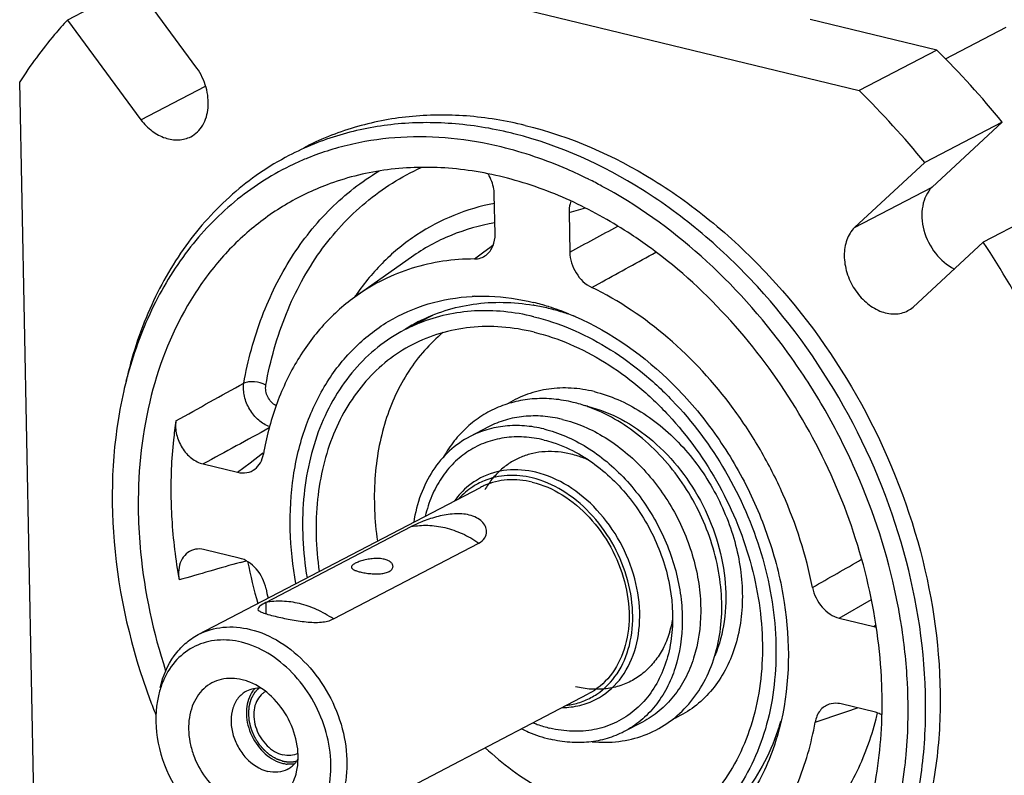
# Model space of a CAD drawing. Header units: millimetres. Extents: x 0 to 420, y 0 to 297.
# Tile 4 of 26: x 103 to 138, y 37 to 64. Entities that reach past the tile are written whole.
import ezdxf

# ---------------------------------------------------------------- set-up
doc = ezdxf.new("R2010")
doc.units = ezdxf.units.MM
doc.header["$LTSCALE"] = 23.1
doc.layers.add('COMPONENTS', color=7, linetype='CONTINUOUS')

msp = doc.modelspace()

# ---------------------------------------------------------------- linework, layer by layer
at = {"layer": 'COMPONENTS', "color": 7, "linetype": 'CONTINUOUS'}
for p, q in [((108.95027, 67.21412), (133.19947, 61.33137)), ((109.32355, 62.14344), (106.67282, 65.74576)), ((107.10632, 65.15665), (104.65341, 63.87645)), ((135.9971, 62.79147), (131.42762, 63.90001)), ((104.65341, 63.87645), (107.30413, 60.27413)), ((136.31309, 62.47343), (138.49956, 63.61456)), ((135.9971, 62.79147), (133.19947, 61.33137)), ((103.48657, 33.827), (102.93605, 61.64693)), ((107.30413, 60.27413), (109.63828, 61.49234)), ((138.35491, 60.19862), (135.55729, 58.73852)), ((138.35491, 60.19862), (135.82187, 57.85386)), ((135.55729, 58.73852), (133.02425, 56.39376)), ((123.9376, 57.87938), (123.92045, 57.88863)), ((133.02425, 56.39376), (135.82187, 57.85386)), ((120.07195, 56.16424), (120.04383, 57.58506)), ((140.46815, 57.32675), (137.67052, 55.86665)), ((122.73683, 56.93175), (122.76495, 55.51093)), ((135.13748, 53.52189), (137.67052, 55.86665)), ((117.05564, 55.32829), (115.09545, 53.94663)), ((121.99471, 53.54453), (122.01476, 53.53827)), ((117.81536, 53.22896), (116.80651, 52.70243)), ((117.3483, 52.95159), (117.34036, 52.9484)), ((119.83279, 49.20586), (119.16835, 48.85909)), ((109.54918, 47.87046), (110.78763, 47.57002)), ((109.37504, 41.71748), (119.54657, 47.02608)), ((111.80605, 42.87425), (117.05159, 45.61194)), ((110.84877, 44.48047), (109.61032, 44.78091)), ((114.24319, 42.28301), (119.48873, 45.0207)), ((111.80605, 42.87425), (111.81406, 42.46967)), ((132.48061, 42.3074), (133.71906, 42.00696)), ((113.26158, 34.27068), (123.43311, 39.57928)), ((133.7802, 38.91741), (132.54175, 39.21785)), ((125.38499, 38.56758), (124.72055, 38.2208))]:
    msp.add_line(p, q, dxfattribs=at)
at = {"layer": 'COMPONENTS', "color": 9, "linetype": 'CONTINUOUS'}
for p, q in [((122.73683, 56.93175), (123.32551, 57.10046)), ((119.92768, 55.71369), (120.01445, 55.77885)), ((119.32529, 55.26105), (119.62337, 55.48508)), ((119.62337, 55.48508), (119.92768, 55.71369)), ((123.55473, 54.23501), (123.92856, 54.44003)), ((111.69096, 48.25892), (111.71586, 48.2779)), ((110.78763, 47.57002), (111.24182, 47.91652)), ((111.24182, 47.91652), (111.69096, 48.25892)), ((110.89366, 44.32364), (111.09927, 44.38246)), ((132.48061, 42.3074), (133.63576, 42.98019)), ((133.71906, 42.00696), (133.79804, 42.07181)), ((132.74771, 38.94611), (133.13276, 39.07446)), ((131.60948, 38.56691), (132.64386, 38.9115)), ((132.64386, 38.9115), (132.74771, 38.94611))]:
    msp.add_line(p, q, dxfattribs=at)
at = {"layer": 'COMPONENTS', "color": 7, "linetype": 'CONTINUOUS'}
for centre, radius, start, end in [((112.43733, 38.99887), 33.48358, 39.282076, 45.281728), ((109.63969, 37.53875), 33.48361, 39.282078, 45.281726), ((117.33609, 46.21416), 13.98505, 75.687789, 76.363128), ((117.09473, 49.5914), 10.04491, 114.711217, 115.331269), ((117.1013, 49.57679), 10.06093, 112.120876, 114.71048), ((115.97278, 43.13521), 16.75795, 61.688657, 63.501392), ((115.8176, 42.84523), 17.08684, 60.915992, 61.626376), ((107.84312, 36.18175), 35.7375, 27.671595, 33.423218), ((115.08208, 41.2164), 17.90926, 52.872637, 53.859081), ((119.60413, 46.83251), 7.08723, 92.182876, 92.888701), ((120.15432, 45.94411), 7.75881, 80.09804, 80.409575), ((119.40292, 45.21491), 8.72352, 72.716273, 76.354609), ((120.12102, 45.76417), 7.94179, 76.351251, 80.084657), ((120.02289, 45.36346), 8.35435, 72.74179, 76.345755), ((119.22969, 44.65317), 9.31137, 68.026793, 72.596166), ((119.88856, 44.92886), 8.80923, 69.600541, 72.746047), ((134.47478, 54.317), 1.03507, 297.453715, 309.809762), ((119.57182, 47.4029), 5.97762, 111.919425, 117.554756), ((120.09257, 47.68678), 5.99689, 117.567836, 122.827243), ((120.1056, 47.66623), 6.02122, 122.825459, 123.226852), ((121.57917, 47.0894), 15.27825, 165.787208, 167.074185), ((121.33991, 47.14982), 15.03147, 164.746813, 165.786536), ((121.62155, 44.88066), 5.363, 70.63176, 76.306162), ((122.32008, 45.4844), 4.59666, 76.361373, 77.903656), ((121.56251, 44.70744), 5.546, 70.376769, 70.649805), ((121.96192, 44.75197), 3.57574, 72.074223, 76.351768), ((121.87652, 44.48571), 3.85536, 65.692288, 72.084536), ((120.73263, 45.09442), 2.5612, 121.430878, 123.837141), ((120.7316, 45.09601), 2.55931, 117.539725, 121.429791), ((120.62218, 44.96478), 2.48644, 112.305161, 118.052862), ((120.65075, 44.91172), 2.38526, 114.047244, 117.553069), ((126.72261, 46.30783), 15.19368, 191.153701, 192.458133), ((113.66831, 38.7619), 21.30622, 9.258904, 11.679841), ((122.62072, 42.95812), 3.91779, 343.156667, 349.44736), ((114.46719, 39.08787), 19.56405, 8.616657, 9.492529), ((133.93138, 42.88013), 0.89861, 256.333281, 262.21999), ((114.8484, 38.93387), 20.11384, 2.995577, 9.3163), ((112.14863, 39.09273), 1.0042, 137.192433, 143.28749), ((112.16103, 39.0196), 0.74113, 126.344987, 134.945178), ((112.14685, 39.03786), 0.71802, 118.554828, 126.29673), ((122.3575, 41.64058), 2.48644, 292.305161, 298.052862), ((122.35832, 41.6384), 2.48413, 298.059769, 303.787134), ((116.45153, 39.24675), 17.57175, 0.327601, 1.134241), ((129.25734, 47.38904), 23.0637, 200.307956, 201.795042), ((116.67505, 39.24761), 17.34823, 358.900279, 0.329008), ((116.90414, 39.24366), 17.1191, 358.183476, 358.898765), ((122.00894, 41.03017), 8.70449, 342.677397, 343.792522), ((117.73133, 38.92493), 17.22712, 354.013307, 354.756963), ((112.70299, 38.20996), 1.16761, 256.321863, 263.949572), ((112.16305, 37.66366), 0.90622, 297.564761, 306.294946), ((112.14513, 37.68666), 0.93537, 306.345463, 314.984075), ((117.8937, 38.90798), 17.06386, 353.429903, 354.013057)]:
    msp.add_arc(centre, radius, start, end, dxfattribs=at)
at = {"layer": 'COMPONENTS', "color": 9, "linetype": 'CONTINUOUS'}
for centre, radius, start, end in [((122.31879, 48.95575), 8.81942, 145.351157, 146.024135), ((741.22038, -1107.22767), 1316.53341, 118.55410483, 118.67226496), ((414.16137, -1015.17498), 1102.04747, 105.97308139, 106.09267926), ((130.78466, 48.36106), 20.03986, 191.538607, 195.997669), ((123.12629, 41.42737), 11.02678, 345.559577, 346.740609)]:
    msp.add_arc(centre, radius, start, end, dxfattribs=at)
at = {"layer": 'COMPONENTS', "color": 7, "linetype": 'CONTINUOUS'}
for points, knots in [([(104.65341, 63.87645), (104.49696, 63.70479), (103.87929, 62.99779), (103.32083, 62.23936), (102.93605, 61.64693)], [0, 0, 0, 0, 0.24743435, 1, 1, 1, 1]), ([(109.10394, 59.67034), (109.19101, 59.71576), (109.35547, 59.83466), (109.61665, 60.16893), (109.77585, 60.73545), (109.68947, 61.46676), (109.46995, 61.93118), (109.32355, 62.14344)], [0, 0, 0, 0, 0.10642133, 0.21640613, 0.45461474, 0.72056507, 1, 1, 1, 1]), ([(121.15786, 60.07873), (120.46246, 60.24743), (119.0683, 60.474), (116.98267, 60.45451), (114.98933, 60.06699), (113.74717, 59.56568), (113.16231, 59.26048)], [0, 0, 0, 0, 0.26165155, 0.51378759, 0.75877812, 1, 1, 1, 1]), ([(107.30413, 60.27413), (107.42229, 60.1235), (107.68765, 59.85963), (108.16072, 59.60096), (108.65583, 59.51921), (108.97008, 59.60052), (109.10394, 59.67034)], [0, 0, 0, 0, 0.28069129, 0.54126105, 0.77864378, 1, 1, 1, 1]), ([(120.63331, 59.80496), (119.93787, 59.97367), (118.54367, 60.20037), (116.4579, 60.18069), (114.46438, 59.79319), (113.22214, 59.29167), (112.63723, 58.98643)], [0, 0, 0, 0, 0.26164555, 0.51376893, 0.758773, 1, 1, 1, 1]), ([(121.15786, 60.07873), (122.78262, 59.68457), (125.17849, 58.62525), (128.00536, 56.57555), (130.70189, 54.0111), (133.47658, 50.12718), (135.60383, 44.86035), (136.2468, 40.24162), (135.98631, 36.70627), (135.42498, 34.25989), (134.50622, 32.03868), (133.24974, 30.09996), (131.68618, 28.49739), (130.45917, 27.67981), (129.81736, 27.34488)], [0, 0, 0, 0, 0.1208001, 0.18528165, 0.25190514, 0.38891719, 0.52646219, 0.6587211, 0.72159515, 0.78178826, 0.83929544, 0.89440266, 0.94769264, 1, 1, 1, 1]), ([(120.29, 59.29959), (119.11306, 59.58511), (117.29578, 59.77571), (114.94741, 59.45498), (113.84123, 59.11198), (113.31274, 58.89716)], [0, 0, 0, 0, 0.51262666, 0.75852534, 1, 1, 1, 1]), ([(129.29335, 27.07139), (129.93239, 27.40488), (131.15424, 28.21839), (132.71277, 29.81167), (133.96718, 31.73867), (134.88716, 33.94646), (135.45305, 36.37857), (135.72424, 39.89472), (135.10238, 44.49282), (133.00877, 49.74551), (130.26674, 53.62923), (127.59639, 56.20418), (124.79132, 58.27194), (122.41098, 59.35246), (120.79327, 59.76516)], [0, 0, 0, 0, 0.05228919, 0.1055529, 0.1606193, 0.21806936, 0.27819078, 0.34098366, 0.47308603, 0.61054115, 0.74759349, 0.81429409, 0.87889213, 1, 1, 1, 1]), ([(123.44978, 58.13266), (123.19209, 58.2611), (122.17326, 58.7362), (121.1026, 59.10246), (120.29, 59.29959)], [0, 0, 0, 0, 0.25613997, 1, 1, 1, 1]), ([(112.63723, 58.98643), (111.9114, 58.60764), (110.53033, 57.65869), (108.82461, 55.76104), (107.52557, 53.45245), (106.97017, 51.73575), (106.76466, 50.84061)], [0, 0, 0, 0, 0.23739594, 0.48043361, 0.73369351, 1, 1, 1, 1]), ([(112.797, 58.67049), (112.08345, 58.33272), (110.71854, 57.47522), (109.00392, 55.72447), (107.66718, 53.56899), (107.06878, 51.95078), (106.83795, 51.10437)], [0, 0, 0, 0, 0.23868345, 0.48202375, 0.73475136, 1, 1, 1, 1]), ([(122.91266, 57.30368), (122.18525, 57.64337), (120.70808, 58.19496), (118.43051, 58.60344), (116.20805, 58.55842), (114.79156, 58.219), (114.124, 57.97674)], [0, 0, 0, 0, 0.26665636, 0.52077231, 0.76411745, 1, 1, 1, 1]), ([(120.04383, 57.58506), (120.04258, 57.64817), (120.0186, 57.9073), (119.92376, 58.15863), (119.82195, 58.32684)], [0, 0, 0, 0, 0.24302305, 1, 1, 1, 1]), ([(114.124, 57.97674), (113.59434, 57.78454), (112.56524, 57.30284), (111.17036, 56.30867), (109.95318, 55.06379), (108.57546, 53.07155), (107.42623, 50.05142), (107.18473, 47.44238), (107.21133, 46.09821)], [0, 0, 0, 0, 0.11533037, 0.23108375, 0.34881482, 0.46986281, 0.72481416, 1, 1, 1, 1]), ([(135.82187, 57.85386), (135.73551, 57.7653), (135.58759, 57.54957), (135.46629, 57.16448), (135.44331, 56.73467), (135.54436, 56.13542), (135.89107, 55.44271), (136.3634, 55.0304), (136.62647, 54.89845)], [0, 0, 0, 0, 0.10713319, 0.22213191, 0.34568145, 0.47639435, 0.74508835, 1, 1, 1, 1]), ([(134.53336, 43.07519), (134.21659, 44.60817), (133.48591, 46.874), (132.07719, 49.6948), (130.39796, 52.34669), (127.87334, 55.24566), (125.41263, 57.06045), (124.12337, 57.77755)], [0, 0, 0, 0, 0.25352008, 0.38195633, 0.51006739, 0.76106966, 1, 1, 1, 1]), ([(122.80505, 57.34915), (122.79291, 57.3174), (122.74956, 57.18252), (122.73471, 57.03922), (122.73683, 56.93175)], [0, 0, 0, 0, 0.24023788, 1, 1, 1, 1]), ([(125.64449, 55.67936), (125.42597, 55.83894), (124.55559, 56.44465), (123.62824, 56.96952), (122.91266, 57.30368)], [0, 0, 0, 0, 0.25518224, 1, 1, 1, 1]), ([(119.75127, 55.4015), (119.85765, 55.48222), (120.03243, 55.72477), (120.07492, 56.0142), (120.07195, 56.16424)], [0, 0, 0, 0, 0.47086155, 1, 1, 1, 1]), ([(133.02425, 56.39376), (132.90346, 56.26989), (132.71188, 55.94455), (132.62766, 55.36767), (132.72875, 54.75194), (133.00092, 54.16869), (133.41117, 53.68588), (133.9142, 53.36188), (134.45609, 53.24085), (134.80557, 53.3225), (134.95199, 53.3985)], [0, 0, 0, 0, 0.11222511, 0.23633434, 0.37131897, 0.51139025, 0.64888125, 0.77706148, 0.89299252, 1, 1, 1, 1]), ([(119.32529, 55.26105), (119.40191, 55.26125), (119.55463, 55.28415), (119.69159, 55.35621), (119.75127, 55.4015)], [0, 0, 0, 0, 0.50563074, 1, 1, 1, 1]), ([(122.76495, 55.51093), (122.77014, 55.24847), (122.93409, 54.73029), (123.32501, 54.34651), (123.55473, 54.23501)], [0, 0, 0, 0, 0.50691884, 1, 1, 1, 1]), ([(133.76335, 42.31436), (133.54799, 43.60243), (132.85274, 46.16505), (130.59177, 50.88246), (127.951, 53.93662), (125.89191, 55.49538)], [0, 0, 0, 0, 0.25031708, 0.50499057, 1, 1, 1, 1]), ([(119.32529, 55.26105), (118.56933, 55.25912), (117.06472, 55.04444), (115.69854, 54.37174), (115.09499, 53.9463)], [0, 0, 0, 0, 0.50586784, 1, 1, 1, 1]), ([(131.51346, 43.41913), (131.28597, 44.57314), (130.73904, 46.27916), (129.66335, 48.39056), (128.37496, 50.3608), (126.43487, 52.48041), (124.54048, 53.75654), (123.55473, 54.23501)], [0, 0, 0, 0, 0.25449053, 0.38349636, 0.51204027, 0.7629218, 1, 1, 1, 1]), ([(115.09499, 53.9463), (114.65731, 53.63779), (113.83669, 52.90786), (112.85029, 51.55287), (112.12024, 49.96842), (111.82385, 48.81721), (111.7199, 48.22096)], [0, 0, 0, 0, 0.2359038, 0.4792607, 0.73336651, 1, 1, 1, 1]), ([(112.89392, 43.55629), (112.66176, 44.82804), (112.59009, 46.76844), (113.17016, 49.1786), (113.90178, 50.74877), (114.91809, 52.06037), (116.18559, 53.06095), (117.65436, 53.70785), (118.71227, 53.88375), (119.24696, 53.91074)], [0, 0, 0, 0, 0.28102036, 0.41206716, 0.53625198, 0.65468913, 0.76952097, 0.88362182, 1, 1, 1, 1]), ([(117.31722, 53.0028), (117.92765, 53.32143), (119.30187, 53.75545), (120.7362, 53.71458), (121.44697, 53.59448)], [0, 0, 0, 0, 0.48855701, 1, 1, 1, 1]), ([(119.33418, 53.9146), (119.5087, 53.92125), (120.22314, 53.92221), (120.93669, 53.81938), (121.4609, 53.69221)], [0, 0, 0, 0, 0.24458396, 1, 1, 1, 1]), ([(121.47104, 53.17997), (121.11674, 53.26592), (120.40718, 53.38836), (119.34306, 53.41377), (118.31506, 53.27685), (117.66107, 53.07693), (117.3483, 52.95159)], [0, 0, 0, 0, 0.26089534, 0.51327344, 0.75887018, 1, 1, 1, 1]), ([(122.71375, 53.28815), (124.03719, 52.75519), (125.9, 51.48002), (127.86253, 49.24735), (129.10057, 47.27549), (130.01038, 45.13233), (130.72, 42.24566), (130.70111, 39.9883), (130.3818, 38.59775)], [0, 0, 0, 0, 0.24045781, 0.36898654, 0.49999926, 0.63101104, 0.75953909, 1, 1, 1, 1]), ([(121.47104, 53.17997), (121.9203, 53.07098), (122.82106, 52.7694), (124.11199, 52.10468), (125.34367, 51.23392), (126.88188, 49.81358), (128.48905, 47.65654), (129.56606, 45.18223), (130.05448, 43.11361), (130.2718, 41.10468), (130.10178, 39.13368), (129.50657, 37.35399), (128.87957, 36.1864), (128.07717, 35.18988), (127.43143, 34.65186), (127.08979, 34.42242)], [0, 0, 0, 0, 0.05883526, 0.12028172, 0.18418886, 0.25020002, 0.38612254, 0.52312431, 0.5904106, 0.65597762, 0.77987487, 0.8381114, 0.89388729, 0.94762518, 1, 1, 1, 1]), ([(116.8066, 52.70247), (116.46742, 52.52546), (115.81673, 52.10128), (114.9702, 51.28315), (114.26681, 50.29957), (113.72105, 49.17293), (113.34303, 47.9271), (113.06713, 46.11334), (113.13885, 44.69779), (113.29295, 43.76248)], [0, 0, 0, 0, 0.11201461, 0.22576806, 0.34278223, 0.46419832, 0.59069343, 0.72246855, 1, 1, 1, 1]), ([(118.19275, 52.60816), (117.95548, 52.41203), (117.50648, 51.97593), (116.93345, 51.21718), (116.4625, 50.35935), (116.1004, 49.41575), (115.85196, 48.4002), (115.67412, 46.95076), (115.72502, 45.83078), (115.83098, 45.08751)], [0, 0, 0, 0, 0.1123082, 0.22725203, 0.34567021, 0.46813512, 0.59493809, 0.72609895, 1, 1, 1, 1]), ([(121.4821, 52.62076), (121.09955, 52.71357), (120.33269, 52.83823), (119.18545, 52.82739), (118.08901, 52.61426), (117.40577, 52.33839), (117.08407, 52.17049)], [0, 0, 0, 0, 0.26167648, 0.51377674, 0.75878229, 1, 1, 1, 1]), ([(121.4821, 52.62076), (121.92025, 52.51447), (122.79876, 52.2175), (124.05461, 51.55878), (125.24869, 50.69392), (126.73089, 49.28373), (128.25718, 47.14856), (129.24095, 44.71117), (129.64441, 42.68961), (129.77412, 40.74759), (129.5118, 38.86197), (128.82394, 37.1993), (128.13294, 36.13278), (127.27308, 35.25136), (126.59829, 34.8016), (126.24531, 34.61738)], [0, 0, 0, 0, 0.05921218, 0.12113661, 0.18559956, 0.25220181, 0.38917174, 0.52667488, 0.59390459, 0.65917987, 0.78185268, 0.83934302, 0.89443411, 0.94770824, 1, 1, 1, 1]), ([(117.08407, 52.17049), (116.77165, 52.00743), (116.17183, 51.6183), (115.38801, 50.87063), (114.73221, 49.9732), (114.21739, 48.94551), (113.85274, 47.80837), (113.57053, 46.15053), (113.61014, 44.85252), (113.73277, 43.99244)], [0, 0, 0, 0, 0.112378, 0.22642357, 0.34360492, 0.46503922, 0.59141176, 0.72296119, 1, 1, 1, 1]), ([(106.68807, 50.50698), (106.28202, 48.73804), (106.08457, 44.91457), (106.95251, 41.20783), (107.62726, 39.38442)], [0, 0, 0, 0, 0.48280114, 1, 1, 1, 1]), ([(123.64439, 50.47806), (123.37195, 50.54415), (122.82536, 50.62884), (122.00951, 50.59993), (121.23713, 50.41209), (120.76496, 50.18311), (120.5457, 50.04626)], [0, 0, 0, 0, 0.26207079, 0.51380327, 0.75838268, 1, 1, 1, 1]), ([(123.64439, 50.47806), (123.93541, 50.40746), (124.51895, 50.20887), (125.35159, 49.76652), (126.14133, 49.18483), (127.1171, 48.23706), (127.91383, 47.08918), (128.48666, 45.82134), (128.89002, 44.52076), (129.04046, 43.18528), (128.90139, 41.90943), (128.66182, 41.03533), (128.29043, 40.25131), (127.79566, 39.57876), (127.19038, 39.03756), (126.72334, 38.77489), (126.48081, 38.6713)], [0, 0, 0, 0, 0.05944667, 0.12167364, 0.18649246, 0.25347133, 0.39108244, 0.46046438, 0.52908554, 0.66091007, 0.72335171, 0.78301566, 0.83997416, 0.89461726, 0.94764521, 1, 1, 1, 1]), ([(122.89116, 50.09122), (122.66069, 50.14713), (122.19723, 50.22605), (121.50011, 50.23839), (120.82322, 50.14108), (120.18022, 49.93461), (119.58457, 49.62245), (119.04877, 49.21112), (118.58342, 48.70992), (118.32843, 48.3274), (118.21488, 48.12607)], [0, 0, 0, 0, 0.13021227, 0.25707494, 0.38134382, 0.50399394, 0.62609663, 0.74876821, 0.87308324, 1, 1, 1, 1]), ([(123.40396, 49.95144), (123.82399, 49.84955), (124.66582, 49.51644), (125.80489, 48.72099), (126.8021, 47.66273), (127.59849, 46.4056), (128.14763, 45.02449), (128.41612, 43.60078), (128.38683, 42.21939), (128.15783, 41.34934), (127.99144, 40.9538)], [0, 0, 0, 0, 0.11541325, 0.23874156, 0.3682839, 0.50113435, 0.63380417, 0.76283547, 0.88541581, 1, 1, 1, 1]), ([(123.57293, 37.85789), (123.89126, 37.82741), (124.52884, 37.83223), (125.45163, 38.05394), (126.28904, 38.48458), (127.00555, 39.10626), (127.57474, 39.89132), (127.98007, 40.80768), (128.21309, 41.82252), (128.27079, 42.9029), (128.15435, 44.01582), (127.77346, 45.50178), (127.07735, 46.90445), (126.12358, 48.11276), (125.30414, 48.88894), (124.40449, 49.51036), (123.75425, 49.81396), (123.42504, 49.93133)], [0, 0, 0, 0, 0.05699454, 0.11257933, 0.16765529, 0.22319253, 0.28009746, 0.33908666, 0.4005833, 0.46466138, 0.53105574, 0.59921399, 0.73734495, 0.80589395, 0.8728903, 0.93770982, 1, 1, 1, 1]), ([(108.56921, 49.42584), (108.53419, 49.19781), (108.41266, 48.26589), (108.37434, 47.32351), (108.38837, 46.61471)], [0, 0, 0, 0, 0.24552139, 1, 1, 1, 1]), ([(108.56921, 49.42584), (108.54442, 49.2644), (108.56543, 48.91874), (108.76617, 48.44404), (109.10085, 48.06276), (109.39873, 47.90696), (109.54918, 47.87046)], [0, 0, 0, 0, 0.2468113, 0.50907209, 0.76606981, 1, 1, 1, 1]), ([(122.49823, 49.47874), (122.26638, 49.53498), (121.80162, 49.61054), (121.10634, 49.60396), (120.44184, 49.4748), (120.02776, 49.30761), (119.83279, 49.20586)], [0, 0, 0, 0, 0.26167823, 0.51377504, 0.75878281, 1, 1, 1, 1]), ([(122.49823, 49.47874), (122.76378, 49.41432), (123.29621, 49.23433), (124.05733, 48.8351), (124.78101, 48.31095), (125.67932, 47.45628), (126.60434, 46.16223), (127.20057, 44.68502), (127.44508, 43.45983), (127.52369, 42.28285), (127.36471, 41.14004), (126.94781, 40.13237), (126.52902, 39.486), (126.00789, 38.9518), (125.59892, 38.67923), (125.38499, 38.56758)], [0, 0, 0, 0, 0.05921302, 0.12113641, 0.18559975, 0.25220199, 0.38917206, 0.52667521, 0.59390489, 0.65918017, 0.78185284, 0.83934307, 0.89443413, 0.94770824, 1, 1, 1, 1]), ([(121.83379, 49.13196), (121.60194, 49.18821), (121.13716, 49.26377), (120.44185, 49.25718), (119.77733, 49.12801), (119.36324, 48.9608), (119.16827, 48.85904)], [0, 0, 0, 0, 0.26167841, 0.51377511, 0.75878271, 1, 1, 1, 1]), ([(121.83379, 49.13196), (122.09934, 49.06754), (122.63177, 48.88756), (123.39288, 48.48833), (124.11656, 47.96419), (125.01486, 47.10953), (125.93988, 45.8155), (126.53612, 44.33831), (126.78064, 43.11313), (126.85926, 41.93615), (126.70029, 40.79335), (126.28341, 39.78567), (125.86464, 39.13929), (125.34352, 38.60509), (124.93456, 38.3325), (124.72064, 38.22085)], [0, 0, 0, 0, 0.05921292, 0.12113619, 0.18559939, 0.25220148, 0.38917129, 0.52667433, 0.59390403, 0.6591794, 0.78185239, 0.83934281, 0.89443404, 0.94770825, 1, 1, 1, 1]), ([(119.16827, 48.85904), (118.90208, 48.72011), (118.39759, 48.36418), (117.79266, 47.64162), (117.35625, 46.76007), (117.19194, 46.10852), (117.13896, 45.76988)], [0, 0, 0, 0, 0.2353442, 0.47739471, 0.73134643, 1, 1, 1, 1]), ([(121.84168, 48.7333), (121.60225, 48.79139), (121.1218, 48.86526), (120.40502, 48.83703), (119.7272, 48.66695), (119.10815, 48.35884), (118.56582, 47.92163), (118.11523, 47.3684), (117.76787, 46.71552), (117.61398, 46.2365), (117.55519, 45.98751)], [0, 0, 0, 0, 0.12936976, 0.25358122, 0.37426568, 0.49356155, 0.61383353, 0.73729001, 0.86565933, 1, 1, 1, 1]), ([(121.84168, 48.7333), (121.94758, 48.70761), (122.37948, 48.58538), (122.79265, 48.39979), (123.08817, 48.23239)], [0, 0, 0, 0, 0.24289731, 1, 1, 1, 1]), ([(122.80566, 48.22674), (122.50209, 48.30039), (122.03313, 48.34884), (121.42769, 48.26305), (121.00327, 48.12807), (120.61075, 47.9236), (120.25693, 47.65332), (119.94807, 47.32226), (119.77812, 47.06882), (119.70205, 46.935)], [0, 0, 0, 0, 0.25894881, 0.38313376, 0.50509597, 0.6262835, 0.74823016, 0.87239, 1, 1, 1, 1]), ([(111.41715, 47.6866), (111.49655, 47.74719), (111.63484, 47.91188), (111.70127, 48.11409), (111.7199, 48.22096)], [0, 0, 0, 0, 0.47933834, 1, 1, 1, 1]), ([(123.08817, 48.23239), (123.62594, 47.92778), (124.37135, 47.32142), (125.17355, 46.33328), (125.68615, 45.49282), (126.08252, 44.5917), (126.43442, 43.36855), (126.50562, 42.4103), (126.44799, 41.79494)], [0, 0, 0, 0, 0.24318547, 0.3707272, 0.49999951, 0.62927192, 0.75681388, 1, 1, 1, 1]), ([(110.78763, 47.57002), (110.89697, 47.54349), (111.12314, 47.53022), (111.33251, 47.62201), (111.41715, 47.6866)], [0, 0, 0, 0, 0.51377352, 1, 1, 1, 1]), ([(121.54673, 47.5697), (121.20671, 47.65218), (120.5138, 47.71407), (119.84169, 47.51832), (119.54827, 47.36532)], [0, 0, 0, 0, 0.51393161, 1, 1, 1, 1]), ([(123.71121, 39.38606), (124.03344, 39.55409), (124.62861, 40.05466), (125.17073, 41.12686), (125.34798, 42.40428), (125.15826, 43.76439), (124.62631, 45.08214), (123.8026, 46.23451), (122.76496, 47.11226), (121.95292, 47.47116), (121.54673, 47.5697)], [0, 0, 0, 0, 0.10520421, 0.21754316, 0.34046046, 0.47294682, 0.61072763, 0.74797704, 0.87899901, 1, 1, 1, 1]), ([(119.30647, 47.22181), (119.23968, 47.17704), (118.97756, 46.98299), (118.75265, 46.73978), (118.61015, 46.53989)], [0, 0, 0, 0, 0.24672207, 1, 1, 1, 1]), ([(121.4094, 47.36755), (121.11736, 47.4384), (120.52582, 47.5008), (119.94189, 47.37323), (119.67848, 47.26517)], [0, 0, 0, 0, 0.51349006, 1, 1, 1, 1]), ([(121.41238, 47.21709), (121.1191, 47.28824), (120.52402, 47.34795), (119.93965, 47.20637), (119.67878, 47.08997)], [0, 0, 0, 0, 0.51372394, 1, 1, 1, 1]), ([(123.73977, 39.57382), (124.02631, 39.76555), (124.54001, 40.29534), (124.97822, 41.34863), (125.08417, 42.56857), (124.8582, 43.84652), (124.32548, 45.07161), (123.53299, 46.13583), (122.55108, 46.94382), (121.78997, 47.27522), (121.4094, 47.36755)], [0, 0, 0, 0, 0.10578197, 0.21956809, 0.3436761, 0.47651088, 0.6137728, 0.74996367, 0.87984511, 1, 1, 1, 1]), ([(121.41238, 47.21709), (121.79155, 47.12511), (122.54948, 46.78998), (123.51797, 45.97069), (124.28682, 44.89513), (124.78323, 43.66518), (124.96021, 42.39573), (124.79466, 41.20353), (124.28862, 40.2028), (123.73301, 39.7358), (123.43228, 39.5789)], [0, 0, 0, 0, 0.1210163, 0.25203921, 0.38928885, 0.5270679, 0.65954958, 0.78246214, 0.89479333, 1, 1, 1, 1]), ([(119.45284, 47.15909), (119.38909, 47.12511), (119.13839, 46.9772), (118.91441, 46.78477), (118.76735, 46.62296)], [0, 0, 0, 0, 0.24834295, 1, 1, 1, 1]), ([(108.38837, 46.61471), (108.39315, 46.37298), (108.4328, 45.39267), (108.55204, 44.41584), (108.68275, 43.6883)], [0, 0, 0, 0, 0.24646707, 1, 1, 1, 1]), ([(107.21133, 46.09821), (107.22064, 45.62768), (107.33547, 43.70315), (107.74595, 41.79902), (108.19663, 40.41428)], [0, 0, 0, 0, 0.24424371, 1, 1, 1, 1]), ([(119.13931, 46.03076), (118.96532, 46.07297), (118.58443, 46.09246), (118.02566, 45.99405), (117.50915, 45.8236), (117.19055, 45.68446), (117.05159, 45.61194)], [0, 0, 0, 0, 0.24805365, 0.51934974, 0.78282991, 1, 1, 1, 1]), ([(119.76805, 45.43747), (119.7668, 45.50075), (119.73248, 45.63496), (119.60053, 45.81007), (119.39597, 45.95059), (119.2298, 46.00881), (119.13931, 46.03076)], [0, 0, 0, 0, 0.20549838, 0.43446834, 0.69769693, 1, 1, 1, 1]), ([(117.05159, 45.61194), (117.24684, 45.65056), (117.65689, 45.68176), (118.2809, 45.59229), (118.90459, 45.37255), (119.29777, 45.14967), (119.48873, 45.0207)], [0, 0, 0, 0, 0.2323584, 0.47524208, 0.73097855, 1, 1, 1, 1]), ([(119.48873, 45.0207), (119.57112, 45.0637), (119.71605, 45.17664), (119.76966, 45.35608), (119.76805, 45.43747)], [0, 0, 0, 0, 0.5330695, 1, 1, 1, 1]), ([(109.19647, 44.77528), (109.10208, 44.74687), (108.91948, 44.64437), (108.73285, 44.38117), (108.64837, 44.0474), (108.66106, 43.80902), (108.68275, 43.6883)], [0, 0, 0, 0, 0.22569653, 0.46143999, 0.71915444, 1, 1, 1, 1]), ([(109.61032, 44.78091), (109.57511, 44.78945), (109.43853, 44.81445), (109.29475, 44.80485), (109.19647, 44.77528)], [0, 0, 0, 0, 0.26087262, 1, 1, 1, 1]), ([(111.81592, 43.36874), (111.76451, 43.62953), (111.53319, 44.10925), (111.08592, 44.42293), (110.84877, 44.48047)], [0, 0, 0, 0, 0.52135243, 1, 1, 1, 1]), ([(116.07941, 44.43377), (116.01977, 44.44824), (115.89192, 44.46578), (115.69449, 44.4641), (115.49403, 44.43894), (115.3325, 44.40214), (115.21288, 44.36537), (115.13337, 44.33633), (115.0633, 44.30597), (115.00398, 44.27499), (114.95639, 44.24397), (114.92124, 44.21316), (114.89869, 44.18234), (114.89304, 44.15986), (114.89324, 44.14979)], [0, 0, 0, 0, 0.14385621, 0.30075493, 0.46169375, 0.61655059, 0.68844468, 0.754937, 0.81488054, 0.86732505, 0.91164601, 0.94773974, 0.97639176, 1, 1, 1, 1]), ([(116.39295, 44.17949), (116.39269, 44.19262), (116.38843, 44.21969), (116.37156, 44.25875), (116.34463, 44.29612), (116.29345, 44.34509), (116.20487, 44.39673), (116.12399, 44.42296), (116.07941, 44.43377)], [0, 0, 0, 0, 0.09158227, 0.18849881, 0.29407074, 0.41056363, 0.68014668, 1, 1, 1, 1]), ([(114.89324, 44.14979), (114.89341, 44.14142), (114.89783, 44.12348), (114.91525, 44.0992), (114.94217, 44.07642), (114.97834, 44.05463), (115.02345, 44.03368), (115.09921, 44.00532), (115.16127, 43.98814), (115.20515, 43.97749)], [0, 0, 0, 0, 0.06735735, 0.14392585, 0.23681657, 0.34943321, 0.48280056, 0.63661787, 1, 1, 1, 1]), ([(115.20515, 43.97749), (115.26536, 43.96289), (115.39268, 43.93813), (115.58933, 43.91408), (115.79016, 43.90513), (115.98066, 43.91541), (116.12592, 43.94338), (116.22449, 43.97955), (116.28433, 44.01099), (116.33232, 44.04745), (116.3675, 44.08836), (116.38887, 44.13289), (116.39325, 44.16433), (116.39295, 44.17949)], [0, 0, 0, 0, 0.14206773, 0.29706263, 0.45395956, 0.60240827, 0.73376893, 0.79120741, 0.84263641, 0.88820776, 0.9286182, 0.96521869, 1, 1, 1, 1]), ([(131.51346, 43.41913), (131.56487, 43.15834), (131.79619, 42.67862), (132.24346, 42.36493), (132.48061, 42.3074)], [0, 0, 0, 0, 0.52135242, 1, 1, 1, 1]), ([(111.80605, 42.87425), (111.73245, 42.83584), (111.63637, 42.78272), (111.54218, 42.6992), (111.52275, 42.6576), (111.5231, 42.64046)], [0, 0, 0, 0, 0.66058961, 0.86355672, 1, 1, 1, 1]), ([(111.5231, 42.64046), (111.52363, 42.6146), (111.55948, 42.57459), (111.62057, 42.54089), (111.72675, 42.49518), (111.90345, 42.44165), (112.05766, 42.40176), (112.14525, 42.38051)], [0, 0, 0, 0, 0.11211237, 0.19851262, 0.30994868, 0.60918102, 1, 1, 1, 1]), ([(114.24319, 42.28301), (114.05223, 42.41198), (113.65904, 42.63486), (113.03536, 42.8546), (112.41134, 42.94407), (112.0013, 42.91287), (111.80605, 42.87425)], [0, 0, 0, 0, 0.26902145, 0.52475792, 0.7676416, 1, 1, 1, 1]), ([(112.14525, 42.38051), (112.32317, 42.33734), (112.69439, 42.25705), (113.25046, 42.16891), (113.77771, 42.14592), (114.11156, 42.21431), (114.24319, 42.28301)], [0, 0, 0, 0, 0.25768822, 0.53451231, 0.7910144, 1, 1, 1, 1]), ([(109.37506, 41.71743), (109.64888, 41.86036), (110.27639, 42.04313), (110.92332, 41.98552), (111.24085, 41.90849)], [0, 0, 0, 0, 0.48595476, 1, 1, 1, 1]), ([(111.24085, 41.90849), (111.61997, 41.81652), (112.37781, 41.48143), (113.34625, 40.66232), (114.11509, 39.58694), (114.61151, 38.35714), (114.78862, 37.08782), (114.6234, 35.89565), (114.1176, 34.89489), (113.56222, 34.42767), (113.26155, 34.27072)], [0, 0, 0, 0, 0.12101249, 0.25203333, 0.38927783, 0.52705519, 0.65953821, 0.78245665, 0.89479263, 1, 1, 1, 1]), ([(134.01984, 39.59459), (134.01587, 39.79486), (133.98601, 40.60586), (133.90198, 41.41475), (133.81042, 42.01901)], [0, 0, 0, 0, 0.24684963, 1, 1, 1, 1]), ([(108.00488, 39.8169), (108.09794, 40.22235), (108.34266, 40.80684), (108.88341, 41.40749), (109.20572, 41.62903), (109.37506, 41.71743)], [0, 0, 0, 0, 0.5183184, 0.76198528, 1, 1, 1, 1]), ([(110.92713, 41.44682), (110.64505, 41.51525), (110.07099, 41.56913), (109.24256, 41.34971), (108.55698, 40.84058), (108.24742, 40.35909), (108.12973, 40.0975)], [0, 0, 0, 0, 0.25801791, 0.50210017, 0.7450202, 1, 1, 1, 1]), ([(126.44799, 41.79494), (126.42046, 41.50094), (126.32004, 40.9305), (126.02297, 40.13624), (125.59088, 39.44984), (125.03629, 38.89582), (124.37745, 38.49499), (123.63806, 38.26245), (122.84554, 38.20529), (122.3125, 38.28223), (122.04722, 38.34659)], [0, 0, 0, 0, 0.13792842, 0.26895208, 0.39372933, 0.51388257, 0.63184717, 0.75047713, 0.87249282, 1, 1, 1, 1]), ([(126.37044, 41.82292), (126.31414, 41.63783), (126.17516, 41.28303), (125.88263, 40.80407), (125.51688, 40.40165), (125.08659, 40.08663), (124.60266, 39.86743), (124.07774, 39.74967), (123.52557, 39.73566), (123.15594, 39.79401), (122.97164, 39.83872)], [0, 0, 0, 0, 0.13271238, 0.25997465, 0.38295147, 0.50335611, 0.62326, 0.7448094, 0.86990851, 1, 1, 1, 1]), ([(113.05701, 34.54487), (113.30556, 34.7222), (113.74734, 35.20359), (114.11684, 36.14375), (114.19557, 37.22487), (113.98458, 38.35253), (113.50642, 39.43046), (112.80247, 40.36519), (111.93416, 41.07434), (111.26279, 41.36539), (110.92713, 41.44682)], [0, 0, 0, 0, 0.10600577, 0.22020528, 0.34462428, 0.47753077, 0.61463215, 0.75052035, 0.88008117, 1, 1, 1, 1]), ([(110.95394, 40.09207), (110.71028, 40.15118), (110.32139, 40.16449), (109.85735, 39.9903), (109.45249, 39.70179), (109.0928, 39.12665), (108.99797, 38.43409), (109.06039, 37.84825), (109.22284, 37.24429), (109.59149, 36.54575), (110.23225, 35.89432), (110.77207, 35.6284), (111.04357, 35.56253)], [0, 0, 0, 0, 0.11239669, 0.16619571, 0.22005437, 0.33276923, 0.45841426, 0.5261733, 0.59609901, 0.73777777, 0.8747569, 1, 1, 1, 1]), ([(108.12973, 40.0975), (108.10903, 40.05149), (108.02951, 39.8616), (107.96955, 39.66366), (107.9348, 39.51223)], [0, 0, 0, 0, 0.24514926, 1, 1, 1, 1]), ([(111.23201, 40.00214), (111.20904, 40.01143), (111.11806, 40.04638), (111.02458, 40.07493), (110.95394, 40.09207)], [0, 0, 0, 0, 0.2541797, 1, 1, 1, 1]), ([(111.64942, 39.77983), (111.55588, 39.7884), (111.36887, 39.78206), (111.19134, 39.72132), (111.11107, 39.67944)], [0, 0, 0, 0, 0.50921562, 1, 1, 1, 1]), ([(112.91585, 36.77278), (112.98599, 37.07832), (112.99172, 37.74736), (112.66892, 38.6974), (112.07477, 39.50615), (111.52279, 39.8846), (111.23201, 40.00214)], [0, 0, 0, 0, 0.24084365, 0.49992538, 0.75904108, 1, 1, 1, 1]), ([(134.88637, 37.35071), (134.90615, 37.56629), (134.97005, 38.44273), (134.96913, 39.3237), (134.93476, 39.98499)], [0, 0, 0, 0, 0.24637721, 1, 1, 1, 1]), ([(107.9348, 39.51223), (107.82263, 39.02353), (107.81376, 37.95334), (108.33078, 36.43408), (109.28178, 35.14135), (110.16506, 34.53718), (110.63012, 34.34983)], [0, 0, 0, 0, 0.24088521, 0.50001198, 0.75913468, 1, 1, 1, 1]), ([(111.11107, 39.67944), (110.99726, 39.62005), (110.78713, 39.44307), (110.59555, 39.06433), (110.53307, 38.61296), (110.59985, 38.13257), (110.78868, 37.6665), (111.16034, 37.14316), (111.58025, 36.85975), (111.87606, 36.78798)], [0, 0, 0, 0, 0.10546867, 0.21810312, 0.34134431, 0.47417594, 0.61232249, 0.74992307, 1, 1, 1, 1]), ([(111.34361, 39.69304), (111.20562, 39.50815), (111.04828, 39.00828), (111.17878, 38.23204), (111.59242, 37.53798), (112.03591, 37.21331), (112.27344, 37.12321)], [0, 0, 0, 0, 0.2259074, 0.48346193, 0.75124617, 1, 1, 1, 1]), ([(111.63748, 39.54416), (111.56924, 39.47613), (111.45391, 39.30598), (111.36966, 38.99965), (111.37057, 38.6598), (111.48383, 38.19791), (111.79862, 37.69262), (112.20847, 37.43454), (112.4208, 37.38303)], [0, 0, 0, 0, 0.10811645, 0.22511932, 0.35161691, 0.4852632, 0.75484569, 1, 1, 1, 1]), ([(122.49423, 39.08915), (122.70701, 39.09106), (123.12879, 39.1409), (123.52702, 39.29002), (123.71121, 39.38606)], [0, 0, 0, 0, 0.50601274, 1, 1, 1, 1]), ([(122.65672, 39.17068), (122.7125, 39.17789), (122.9322, 39.21327), (123.1474, 39.27709), (123.3012, 39.34019)], [0, 0, 0, 0, 0.25281476, 1, 1, 1, 1]), ([(132.11494, 39.2076), (132.05062, 39.18668), (131.92635, 39.12455), (131.71884, 38.92529), (131.63487, 38.71252), (131.60948, 38.56691)], [0, 0, 0, 0, 0.23797531, 0.47995862, 1, 1, 1, 1]), ([(132.54175, 39.21785), (132.50534, 39.22668), (132.36431, 39.25222), (132.2156, 39.24033), (132.11494, 39.2076)], [0, 0, 0, 0, 0.261408, 1, 1, 1, 1]), ([(129.31716, 28.8697), (130.02852, 29.37115), (131.34431, 30.60424), (132.80886, 32.9493), (133.74219, 35.70449), (133.98235, 37.68316), (134.01464, 38.701)], [0, 0, 0, 0, 0.23167147, 0.47328487, 0.72892977, 1, 1, 1, 1]), ([(134.01516, 38.82794), (133.99605, 38.83792), (133.92059, 38.87465), (133.84081, 38.9027), (133.7802, 38.91741)], [0, 0, 0, 0, 0.25687941, 1, 1, 1, 1]), ([(121.44185, 38.53973), (121.49184, 38.51994), (121.69015, 38.44522), (121.89354, 38.38387), (122.04722, 38.34659)], [0, 0, 0, 0, 0.25373793, 1, 1, 1, 1]), ([(126.56551, 31.97041), (127.20954, 32.20412), (128.44873, 32.87041), (129.96302, 34.38714), (131.06215, 36.331), (131.47574, 37.79979), (131.60948, 38.56691)], [0, 0, 0, 0, 0.23668884, 0.47796368, 0.73098633, 1, 1, 1, 1]), ([(130.31863, 38.43839), (130.17795, 37.9874), (129.82922, 37.12488), (129.09111, 35.97054), (128.168, 35.01662), (127.44143, 34.53104), (127.06121, 34.33257)], [0, 0, 0, 0, 0.26380342, 0.51640366, 0.76049782, 1, 1, 1, 1]), ([(130.3818, 38.59775), (130.32474, 38.34927), (130.06695, 37.39962), (129.65068, 36.49016), (129.25287, 35.87921)], [0, 0, 0, 0, 0.25908935, 1, 1, 1, 1]), ([(121.02572, 38.32256), (121.10979, 38.28158), (121.4423, 38.1297), (121.79076, 38.01206), (122.05511, 37.94793)], [0, 0, 0, 0, 0.25585266, 1, 1, 1, 1]), ([(124.72064, 38.22085), (124.52567, 38.11909), (124.11158, 37.95188), (123.44705, 37.82271), (122.75174, 37.81612), (122.28697, 37.89168), (122.05511, 37.94793)], [0, 0, 0, 0, 0.24121729, 0.48622489, 0.73832159, 1, 1, 1, 1]), ([(119.7179, 37.63986), (120.33527, 37.06427), (121.65261, 36.07705), (123.18176, 35.44746), (123.94549, 35.26218)], [0, 0, 0, 0, 0.51784564, 1, 1, 1, 1]), ([(112.96838, 37.43413), (112.88732, 37.39378), (112.70299, 37.34306), (112.51376, 37.36048), (112.4208, 37.38303)], [0, 0, 0, 0, 0.48629431, 1, 1, 1, 1]), ([(112.8321, 37.0522), (112.81157, 37.04937), (112.72782, 37.04052), (112.64303, 37.04222), (112.57992, 37.04886)], [0, 0, 0, 0, 0.24616796, 1, 1, 1, 1]), ([(112.97159, 37.24251), (112.96005, 37.22232), (112.91232, 37.14461), (112.85443, 37.07306), (112.80635, 37.02507)], [0, 0, 0, 0, 0.25496512, 1, 1, 1, 1]), ([(129.61548, 27.68242), (130.3334, 28.14971), (131.67703, 29.29386), (133.24816, 31.48764), (134.34737, 34.08771), (134.73289, 35.9779), (134.8455, 36.95555)], [0, 0, 0, 0, 0.23409171, 0.47639877, 0.73106061, 1, 1, 1, 1]), ([(111.04357, 35.56253), (111.24825, 35.51288), (111.66896, 35.48287), (112.26175, 35.70128), (112.70767, 36.15855), (112.86693, 36.55964), (112.91585, 36.77278)], [0, 0, 0, 0, 0.25351486, 0.49311477, 0.73676849, 1, 1, 1, 1]), ([(112.5824, 36.8603), (112.47869, 36.80618), (112.2411, 36.73713), (111.99621, 36.75884), (111.87606, 36.78798)], [0, 0, 0, 0, 0.48619259, 1, 1, 1, 1])]:
    msp.add_open_spline(points, degree=3, knots=knots, dxfattribs=at)
at = {"layer": 'COMPONENTS', "color": 9, "linetype": 'CONTINUOUS'}
for points, knots in [([(111.01485, 50.7847), (111.16177, 51.60348), (111.58576, 53.18023), (112.64309, 55.3282), (114.07498, 57.1263), (115.26123, 58.05517), (115.8899, 58.43436)], [0, 0, 0, 0, 0.26730983, 0.52122729, 0.7640791, 1, 1, 1, 1]), ([(111.81076, 50.71705), (111.96885, 51.59806), (112.44138, 53.28831), (113.65979, 55.55141), (115.32429, 57.37159), (116.69372, 58.23326), (117.41134, 58.55868)], [0, 0, 0, 0, 0.26836384, 0.52181712, 0.76375523, 1, 1, 1, 1]), ([(120.04937, 57.26531), (119.55023, 57.16978), (118.57144, 56.88348), (117.21738, 56.1703), (116.02188, 55.19523), (115.35955, 54.39838), (115.06348, 53.96999)], [0, 0, 0, 0, 0.24896614, 0.49582779, 0.74488691, 1, 1, 1, 1]), ([(120.06333, 56.56333), (119.52337, 56.47114), (118.46432, 56.17133), (117.49935, 55.64099), (117.05567, 55.32825)], [0, 0, 0, 0, 0.50226956, 1, 1, 1, 1]), ([(111.94479, 49.216), (111.80053, 49.26437), (111.52023, 49.43868), (111.20715, 49.826), (111.01672, 50.2922), (110.99268, 50.62834), (111.01485, 50.7847)], [0, 0, 0, 0, 0.23448694, 0.49378096, 0.75662721, 1, 1, 1, 1]), ([(111.81076, 50.71705), (111.68221, 50.78022), (111.46929, 50.83339), (111.19712, 50.83416), (111.06926, 50.80721), (111.01485, 50.7847)], [0, 0, 0, 0, 0.52698544, 0.78335986, 1, 1, 1, 1]), ([(112.17938, 49.9713), (112.05045, 50.03912), (111.84309, 50.2696), (111.78519, 50.57499), (111.81076, 50.71705)], [0, 0, 0, 0, 0.50230549, 1, 1, 1, 1]), ([(128.81948, 32.78822), (129.41972, 33.00602), (130.57691, 33.60813), (132.03237, 34.95315), (133.14908, 36.67518), (133.62725, 37.98856), (133.8047, 38.67759)], [0, 0, 0, 0, 0.23896774, 0.48147383, 0.73372416, 1, 1, 1, 1])]:
    msp.add_open_spline(points, degree=3, knots=knots, dxfattribs=at)
for points in [[(122.76495, 55.51093), (123.34106, 55.82246), (123.91733, 56.13369), (124.49383, 56.4445)], [(123.92856, 54.44003), (124.57619, 54.7951), (125.22407, 55.14972), (125.87218, 55.50392)], [(108.56921, 49.42584), (109.38399, 49.87958), (110.19919, 50.33256), (111.01485, 50.7847)], [(131.51346, 43.41913), (132.10421, 43.75691), (132.69478, 44.09499), (133.28519, 44.43336)]]:
    msp.add_open_spline(points, degree=3, dxfattribs=at)
at = {"layer": 'COMPONENTS', "color": 2, "linetype": 'CONTINUOUS'}
for points, knots in [([(111.54825, 39.78307), (111.52875, 39.7619), (111.49949, 39.73015), (111.46535, 39.6931), (111.44585, 39.67193), (111.43122, 39.65606), (111.41903, 39.64282), (111.40927, 39.63224), (111.40319, 39.62562), (111.39829, 39.62035), (111.3953, 39.61698), (111.39274, 39.61446), (111.39127, 39.61209), (111.38994, 39.60959), (111.3872, 39.60466), (111.38312, 39.59723), (111.37766, 39.58734), (111.3722, 39.57745), (111.36493, 39.56426), (111.3522, 39.54117), (111.33401, 39.5082), (111.31583, 39.47523), (111.30128, 39.44885), (111.29219, 39.43236), (111.28492, 39.41917), (111.28082, 39.41176), (111.2781, 39.4068), (111.27671, 39.40435), (111.27546, 39.40179), (111.27446, 39.39787), (111.27299, 39.39315), (111.27076, 39.38549), (111.26793, 39.37596), (111.26343, 39.36068), (111.25779, 39.34159), (111.25103, 39.31867), (111.24427, 39.29576), (111.23751, 39.27285), (111.23075, 39.24994), (111.22399, 39.22703), (111.21835, 39.20794), (111.21385, 39.19266), (111.21046, 39.18121), (111.20767, 39.17165), (111.20565, 39.16499), (111.20459, 39.16114), (111.20355, 39.15837), (111.20345, 39.15513), (111.203, 39.15098), (111.20235, 39.14362), (111.20135, 39.13316), (111.20019, 39.12059), (111.19862, 39.10384), (111.19667, 39.08289), (111.19433, 39.05776), (111.19198, 39.03262), (111.18964, 39.00749), (111.18729, 38.98235), (111.18495, 38.95722), (111.18299, 38.93627), (111.18142, 38.91952), (111.18046, 38.90904), (111.17965, 38.90067), (111.17924, 38.89542), (111.1787, 38.89127), (111.17891, 38.88691), (111.17963, 38.8792), (111.18048, 38.86823), (111.18195, 38.85064), (111.18374, 38.82868), (111.18663, 38.79352), (111.19023, 38.74958), (111.19384, 38.70563), (111.19672, 38.67048), (111.19854, 38.64851), (111.19996, 38.63093), (111.20091, 38.61994), (111.20145, 38.61226), (111.20196, 38.60786), (111.2032, 38.60343), (111.2045, 38.5979), (111.20672, 38.58904), (111.20946, 38.57798), (111.21385, 38.56027), (111.21934, 38.53814), (111.22593, 38.51159), (111.23251, 38.48503), (111.2391, 38.45847), (111.24569, 38.43192), (111.25228, 38.40536), (111.25777, 38.38323), (111.26216, 38.36553), (111.26545, 38.35225), (111.26821, 38.34119), (111.2701, 38.33343), (111.27125, 38.32902), (111.27189, 38.32566), (111.27342, 38.32249), (111.27515, 38.31819), (111.27833, 38.3107), (111.28278, 38.29999), (111.28817, 38.28714), (111.29533, 38.27001), (111.30429, 38.24859), (111.31504, 38.22289), (111.32579, 38.19719), (111.33654, 38.17149), (111.34729, 38.14579), (111.35804, 38.12009), (111.36701, 38.09868), (111.37417, 38.08154), (111.37866, 38.07084), (111.38222, 38.06226), (111.38452, 38.05693), (111.38618, 38.0526), (111.38851, 38.04852), (111.3929, 38.04148), (111.39901, 38.03137), (111.40888, 38.01523), (111.42119, 37.99504), (111.44089, 37.96274), (111.46551, 37.92236), (111.49014, 37.88199), (111.50983, 37.84969), (111.52215, 37.82951), (111.53199, 37.81335), (111.53818, 37.80329), (111.54243, 37.79616), (111.54498, 37.79223), (111.54803, 37.78884), (111.55167, 37.78442), (111.5576, 37.77746), (111.56496, 37.76871), (111.57677, 37.75474), (111.59153, 37.73727), (111.60924, 37.71632), (111.62694, 37.69535), (111.64465, 37.67439), (111.66236, 37.65343), (111.68006, 37.63247), (111.69482, 37.61501), (111.70663, 37.60103), (111.71548, 37.59055), (111.72287, 37.58183), (111.72801, 37.57569), (111.731, 37.57225), (111.7331, 37.56946), (111.73573, 37.56746), (111.73905, 37.56453), (111.74496, 37.55951), (111.75335, 37.55228), (111.76343, 37.54363), (111.77688, 37.53209), (111.79368, 37.51767), (111.81385, 37.50037), (111.83401, 37.48306), (111.85418, 37.46575), (111.87434, 37.44845), (111.89451, 37.43114), (111.91131, 37.41672), (111.92475, 37.40518), (111.93316, 37.39798), (111.93987, 37.39218), (111.9441, 37.38865), (111.9474, 37.38562), (111.95099, 37.38332), (111.95739, 37.37962), (111.96646, 37.37417), (111.98102, 37.36554), (111.99921, 37.35473), (112.02831, 37.33744), (112.06469, 37.31582), (112.10107, 37.2942), (112.13017, 37.27691), (112.14836, 37.26611), (112.16291, 37.25744), (112.17201, 37.25209), (112.17836, 37.24821), (112.18203, 37.24621), (112.18588, 37.245), (112.19063, 37.24322), (112.19827, 37.24052), (112.2078, 37.23709), (112.22306, 37.23164), (112.24213, 37.22482), (112.26502, 37.21664), (112.29554, 37.20572), (112.34894, 37.18663), (112.39471, 37.17026), (112.42523, 37.15935)], [0, 0, 0, 0, 0.03125, 0.046875, 0.0546875, 0.0625, 0.0703125, 0.07421875, 0.078125, 0.08007812, 0.08203125, 0.08300781, 0.08398438, 0.08496094, 0.0859375, 0.08984375, 0.09375, 0.09765625, 0.1015625, 0.109375, 0.125, 0.140625, 0.1484375, 0.15625, 0.16015625, 0.1640625, 0.16503906, 0.16601562, 0.16699219, 0.16796875, 0.16992188, 0.171875, 0.17578125, 0.1796875, 0.1875, 0.1953125, 0.203125, 0.2109375, 0.21875, 0.2265625, 0.234375, 0.23828125, 0.2421875, 0.24609375, 0.24804688, 0.24902344, 0.25, 0.25097656, 0.25195312, 0.25390625, 0.2578125, 0.26171875, 0.265625, 0.2734375, 0.28125, 0.2890625, 0.296875, 0.3046875, 0.3125, 0.3203125, 0.32421875, 0.328125, 0.33007812, 0.33203125, 0.33300781, 0.33398438, 0.3359375, 0.33984375, 0.34375, 0.3515625, 0.359375, 0.375, 0.390625, 0.3984375, 0.40625, 0.41015625, 0.4140625, 0.41601562, 0.41699219, 0.41796875, 0.41992188, 0.421875, 0.42578125, 0.4296875, 0.4375, 0.4453125, 0.453125, 0.4609375, 0.46875, 0.4765625, 0.484375, 0.48828125, 0.4921875, 0.49609375, 0.49804688, 0.49902344, 0.5, 0.50097656, 0.50195312, 0.50390625, 0.5078125, 0.51171875, 0.515625, 0.5234375, 0.53125, 0.5390625, 0.546875, 0.5546875, 0.5625, 0.5703125, 0.57421875, 0.578125, 0.58007812, 0.58203125, 0.58300781, 0.58398438, 0.5859375, 0.58984375, 0.59375, 0.6015625, 0.609375, 0.625, 0.640625, 0.6484375, 0.65625, 0.66015625, 0.6640625, 0.66601562, 0.66699219, 0.66796875, 0.66992188, 0.671875, 0.67578125, 0.6796875, 0.6875, 0.6953125, 0.703125, 0.7109375, 0.71875, 0.7265625, 0.734375, 0.73828125, 0.7421875, 0.74609375, 0.74804688, 0.74902344, 0.75, 0.75097656, 0.75195312, 0.75390625, 0.7578125, 0.76171875, 0.765625, 0.7734375, 0.78125, 0.7890625, 0.796875, 0.8046875, 0.8125, 0.8203125, 0.82421875, 0.828125, 0.83007812, 0.83203125, 0.83300781, 0.83398438, 0.8359375, 0.83984375, 0.84375, 0.8515625, 0.859375, 0.875, 0.890625, 0.8984375, 0.90625, 0.91015625, 0.9140625, 0.91601562, 0.91699219, 0.91796875, 0.91992188, 0.921875, 0.92578125, 0.9296875, 0.9375, 0.9453125, 0.953125, 0.96875, 1, 1, 1, 1]), ([(112.42523, 37.15935), (112.43532, 37.15728), (112.45549, 37.15315), (112.47818, 37.1485), (112.49332, 37.14541), (112.50087, 37.14383), (112.50851, 37.1424), (112.51915, 37.14121), (112.5323, 37.13947), (112.54814, 37.1375), (112.56397, 37.13547), (112.57715, 37.13389), (112.58773, 37.13238), (112.59819, 37.13175), (112.61644, 37.13104), (112.63731, 37.13008), (112.65558, 37.12922), (112.666, 37.12883), (112.67387, 37.12825), (112.68153, 37.12879), (112.69181, 37.12912), (112.70977, 37.12987), (112.72774, 37.13055), (112.74314, 37.13118), (112.75085, 37.13144), (112.75852, 37.13189), (112.76852, 37.13333), (112.7811, 37.13483), (112.79617, 37.13678), (112.81125, 37.13865), (112.82381, 37.14033), (112.83385, 37.14142), (112.84141, 37.14293), (112.84898, 37.14464), (112.86412, 37.14794), (112.88682, 37.15295), (112.907, 37.15738), (112.91709, 37.1596)], [0, 0, 0, 0, 0.0625, 0.125, 0.140625, 0.15625, 0.171875, 0.1875, 0.21875, 0.25, 0.28125, 0.3125, 0.328125, 0.34375, 0.375, 0.4375, 0.46875, 0.484375, 0.5, 0.515625, 0.53125, 0.5625, 0.625, 0.640625, 0.65625, 0.671875, 0.6875, 0.71875, 0.75, 0.78125, 0.8125, 0.828125, 0.84375, 0.859375, 0.875, 0.9375, 1, 1, 1, 1])]:
    msp.add_open_spline(points, degree=3, knots=knots, dxfattribs=at)
at = {"layer": 'COMPONENTS', "color": 7, "linetype": 'CONTINUOUS'}
msp.add_open_spline([(112.27344, 37.12321), (112.32353, 37.10421), (112.37483, 37.08809), (112.42689, 37.07547)], degree=3, dxfattribs=at)

doc.saveas('drawing.dxf')
